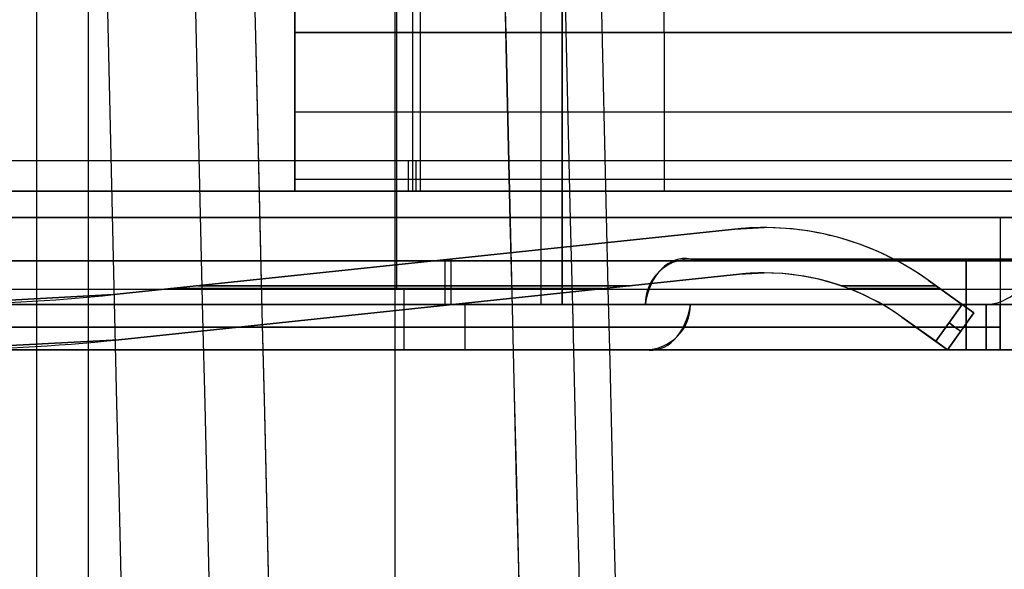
# Model space of a CAD drawing. Extents: x -64 to 57, y 4 to 161.
# Tile 14 of 256: x -61.07 to -54.55, y 29.65 to 33.29. Entities that reach past the tile are written whole.
import ezdxf

# ---------------------------------------------------------------- set-up
doc = ezdxf.new("R2010")
doc.units = 0
doc.layers.add('DEFAULT', color=7, linetype='CONTINUOUS')

msp = doc.modelspace()

# ---------------------------------------------------------------- linework, layer by layer
at = {"layer": 'DEFAULT', "color": 1}
for p, q in [((-60.9551, 12.1037, 35.613), (-60.9551, 150.6227, 35.613)), ((-58.5812, 9.8556, 31.6665), (-58.5812, 71.4914, 31.6665)), ((-58.5812, 9.855, 65.5085), (-58.5812, 71.4914, 65.5085)), ((-60.6117, 12.0995, 65.4553), (-60.6117, 71.385, 65.4553)), ((-60.6117, 12.0995, 31.7197), (-60.6117, 71.385, 31.7197))]:
    msp.add_line(p, q, dxfattribs=at)
at = {"layer": 'DEFAULT', "color": 254}
for p, q in [((-58.4671, 42.9565, 52.0166), (-58.4671, 32.3565, 52.0166)), ((-58.4171, 42.9565, 43.5666), (-58.4171, 32.3565, 43.5666)), ((-59.2471, 36.6565, 38.2466), (-59.2471, 32.1565, 38.2466)), ((-59.2471, 35.6565, 38.5966), (-59.2471, 33.2065, 38.5966)), ((-56.8021, 33.2065, 38.5966), (-56.8021, 35.6565, 38.5966)), ((-59.2471, 32.2337, 38.0966), (-59.2471, 35.1565, 38.0966)), ((-58.4671, 33.5565, 50.2166), (-58.4671, 32.1565, 50.2166)), ((-58.4171, 33.5565, 41.7666), (-58.4171, 32.1565, 41.7666)), ((-57.6171, 33.4565, 44.5166), (-57.6171, 31.4065, 44.5166)), ((-57.6171, 33.4565, 47.3166), (-57.6171, 31.4065, 47.3166)), ((-57.4771, 31.4065, 44.5166), (-57.4771, 33.3715, 44.5166)), ((-57.4771, 31.4065, 44.2166), (-57.4771, 33.3715, 44.2166)), ((-57.4771, 33.3715, 47.3166), (-57.4771, 31.4065, 47.3166)), ((-57.4771, 33.3715, 47.6166), (-57.4771, 31.4065, 47.6166)), ((-59.2471, 33.2065, 38.7966), (-59.2471, 32.1565, 38.7966)), ((-59.2471, 33.2065, 38.5966), (-59.2471, 33.2065, 38.7966)), ((-59.2471, 33.2065, 38.5966), (-54.3571, 33.2065, 38.5966)), ((-59.2471, 33.2065, 38.7966), (-54.3571, 33.2065, 38.7966)), ((-54.3571, 33.2065, 38.6966), (-59.2471, 33.2065, 38.6966)), ((-56.8021, 33.2065, 38.7966), (-56.8021, 33.2065, 38.5966)), ((-56.8021, 33.2065, 38.7966), (-56.8021, 32.1565, 38.7966)), ((-59.2471, 32.6815, 38.7966), (-54.3571, 32.6815, 38.7966)), ((-54.3571, 32.3565, 52.0166), (-62.5771, 32.3565, 52.0166)), ((-54.3571, 32.3565, 43.5666), (-62.4771, 32.3565, 43.5666)), ((-46.4771, 32.2337, 38.0966), (-59.2471, 32.2337, 38.0966)), ((-59.2471, 32.2337, 37.6966), (-59.2471, 32.2337, 38.0966)), ((-59.2471, 32.1565, 37.6966), (-59.2471, 32.2337, 37.6966)), ((-46.4771, 32.2337, 37.6966), (-59.2471, 32.2337, 37.6966)), ((-46.4771, 32.2337, 37.8966), (-59.2471, 32.2337, 37.8966)), ((-62.5771, 32.1565, 50.2166), (-54.3571, 32.1565, 50.2166)), ((-62.5771, 32.1565, 51.8166), (-54.3571, 32.1565, 51.8166)), ((-54.3571, 32.1565, 51.0166), (-62.5771, 32.1565, 51.0166)), ((-62.4771, 32.1565, 41.7666), (-54.3571, 32.1565, 41.7666)), ((-54.3571, 32.1565, 43.3666), (-62.4771, 32.1565, 43.3666)), ((-54.3571, 32.1565, 42.5666), (-62.4771, 32.1565, 42.5666)), ((-59.2471, 32.1565, 38.7966), (-59.2471, 32.1565, 37.6966)), ((-59.2471, 32.1565, 37.6966), (-54.3571, 32.1565, 37.6966)), ((-54.3571, 32.1565, 38.7966), (-59.2471, 32.1565, 38.7966)), ((-54.3571, 32.1565, 38.2466), (-59.2471, 32.1565, 38.2466)), ((-58.4671, 32.1565, 51.8166), (-58.4671, 32.1565, 50.2166)), ((-58.4171, 32.1565, 41.7666), (-58.4171, 32.1565, 43.3666)), ((-56.8021, 32.1565, 37.6966), (-56.8021, 32.1565, 38.7966)), ((-46.4771, 31.9815, 46.6666), (-62.6771, 31.9815, 46.6666)), ((-62.6771, 31.9815, 45.1666), (-46.4771, 31.9815, 45.1666)), ((-46.4771, 31.9815, 45.9166), (-62.6771, 31.9815, 45.9166)), ((-54.5771, 31.9815, 46.6666), (-54.5771, 31.4065, 46.6666)), ((-54.5771, 31.9815, 45.1666), (-54.5771, 31.4065, 45.1666)), ((-54.5771, 31.9815, 45.1666), (-54.5771, 31.9815, 46.6666)), ((-50.6271, 31.694, 46.6666), (-62.6771, 31.694, 46.6666)), ((-62.6771, 31.694, 45.1666), (-50.6271, 31.694, 45.1666)), ((-62.6771, 31.4065, 44.5166), (-54.1571, 31.4065, 44.5166)), ((-54.1571, 31.4065, 47.3166), (-62.6771, 31.4065, 47.3166)), ((-62.6771, 31.4065, 46.6666), (-50.6271, 31.4065, 46.6666)), ((-50.6271, 31.4065, 45.1666), (-62.6771, 31.4065, 45.1666)), ((-54.6771, 31.4065, 44.5166), (-62.5771, 31.4065, 44.5166)), ((-54.6771, 31.4065, 47.3166), (-62.5771, 31.4065, 47.3166)), ((-62.5771, 31.4065, 47.6166), (-54.6771, 31.4065, 47.6166)), ((-54.6771, 31.4065, 44.2166), (-62.5771, 31.4065, 44.2166)), ((-58.8271, 31.4065, 44.2166), (-58.8271, 31.4065, 44.5166)), ((-58.8271, 31.4065, 47.3166), (-58.8271, 31.4065, 47.6166)), ((-54.6771, 31.4065, 44.5166), (-54.6771, 31.4065, 44.2166)), ((-54.6771, 31.4065, 47.6166), (-54.6771, 31.4065, 47.3166)), ((-54.5771, 31.4065, 45.1666), (-54.5771, 31.4065, 44.5166)), ((-54.5771, 31.4065, 47.3166), (-54.5771, 31.4065, 46.6666))]:
    msp.add_line(p, q, dxfattribs=at)
at = {"layer": 'DEFAULT'}
for p, q in [((-58.5721, 31.5065, 39.0966), (-58.5721, 37.6564, 39.0966)), ((-58.5721, 31.5065, 38.7966), (-58.5721, 37.6564, 38.7966)), ((-60.4438, 31.4713, 40.9289), (-56.3341, 31.9048, 41.1366)), ((-56.3341, 31.9048, 42.4966), (-60.4438, 31.4713, 42.7042)), ((-60.4438, 31.4713, 51.1242), (-56.3341, 31.9048, 50.9166)), ((-56.3341, 31.9048, 49.5566), (-60.4438, 31.4713, 49.3489)), ((-60.4438, 31.4713, 50.2366), (-56.3341, 31.9048, 50.2366)), ((-60.4438, 31.4713, 41.8166), (-56.3341, 31.9048, 41.8166)), ((-56.3341, 31.9048, 50.9166), (-56.1386, 31.9151, 50.9067)), ((-56.1386, 31.9151, 49.5664), (-56.3341, 31.9048, 49.5566)), ((-56.3341, 31.9048, 49.5566), (-56.3341, 31.9048, 50.9166)), ((-56.3341, 31.9048, 41.1366), (-56.3341, 31.9048, 42.4966)), ((-56.1386, 31.9151, 50.9067), (-56.1386, 31.9151, 49.5664)), ((-56.1386, 31.9151, 41.1464), (-56.1386, 31.9151, 42.4867)), ((-58.389, 31.6881, 49.4527), (-58.389, 31.6881, 51.0204)), ((-58.389, 31.6881, 41.0327), (-58.389, 31.6881, 42.6004)), ((-58.2531, 31.7024, 51.0135), (-58.2531, 31.4008, 51.0135)), ((-58.2531, 31.7024, 49.4596), (-58.2531, 31.4008, 49.4596)), ((-58.2141, 31.7065, 41.0416), (-58.2141, 31.4049, 41.0416)), ((-58.2141, 31.7065, 42.5916), (-58.2141, 31.4049, 42.5916)), ((-52.9771, 31.7065, 46.1166), (-56.6271, 31.7065, 46.1166)), ((-56.6271, 31.7065, 46.1166), (-56.6271, 31.7065, 45.7166)), ((-56.6271, 31.7065, 45.7166), (-52.9771, 31.7065, 45.7166)), ((-56.6271, 31.7065, 45.9166), (-52.9771, 31.7065, 45.9166)), ((-54.8021, 31.7065, 46.1166), (-54.8021, 31.7065, 45.7166)), ((-56.1386, 31.6151, 50.9067), (-56.3027, 31.6065, 50.915)), ((-56.3027, 31.6065, 49.5582), (-56.1386, 31.6151, 49.5664)), ((-56.1386, 31.6151, 49.5664), (-56.1386, 31.6151, 50.9067)), ((-56.1386, 31.6151, 41.1464), (-56.1386, 31.6151, 42.4867)), ((-60.4124, 31.173, 49.3505), (-56.3027, 31.6065, 49.5582)), ((-56.3027, 31.6065, 50.915), (-60.4124, 31.173, 51.1226)), ((-56.3027, 31.6065, 42.495), (-60.4124, 31.173, 42.7026)), ((-60.4124, 31.173, 40.9305), (-56.3027, 31.6065, 41.1382)), ((-60.4124, 31.173, 50.2366), (-56.3027, 31.6065, 50.2366)), ((-60.4124, 31.173, 41.8166), (-56.3027, 31.6065, 41.8166)), ((-56.3027, 31.6065, 49.5582), (-56.3027, 31.6065, 50.915)), ((-56.3027, 31.6065, 41.1382), (-56.3027, 31.6065, 42.495)), ((-55.0539, 31.5671, 50.8519), (-54.8291, 31.4063, 50.8405)), ((-55.0539, 31.5671, 50.8519), (-55.0539, 31.5671, 49.6213)), ((-54.8291, 31.4063, 49.6326), (-55.0539, 31.5671, 49.6213)), ((-55.0539, 31.5671, 42.4319), (-55.0539, 31.5671, 41.2013)), ((-54.7511, 31.3505, 41.2166), (-55.0539, 31.5671, 41.2013)), ((-55.0539, 31.5671, 42.4319), (-54.7511, 31.3505, 42.4166)), ((-55.0539, 31.5671, 50.2366), (-54.7511, 31.3505, 50.2366)), ((-55.0539, 31.5671, 41.8166), (-54.7511, 31.3505, 41.8166)), ((-62.8671, 31.5065, 53.0366), (-46.1771, 31.5065, 53.0366)), ((-62.8671, 31.5065, 52.7366), (-46.1771, 31.5065, 52.7366)), ((-62.8671, 31.5065, 39.0966), (-54.2771, 31.5065, 39.0966)), ((-62.8671, 31.5065, 38.7966), (-54.2771, 31.5065, 38.7966)), ((-60.0698, 31.5108, 51.1053), (-57.2098, 31.5108, 50.9608)), ((-57.2098, 31.5108, 49.5123), (-60.0698, 31.5108, 49.3678)), ((-57.0291, 31.5299, 41.1014), (-59.8891, 31.5299, 40.9569)), ((-59.8891, 31.5299, 42.6762), (-57.0291, 31.5299, 42.5317)), ((-55.0019, 31.5299, 41.2039), (-55.6292, 31.5299, 41.1722)), ((-55.6292, 31.5299, 42.4609), (-55.0019, 31.5299, 42.4292)), ((-55.5769, 31.5108, 50.8783), (-54.9752, 31.5108, 50.8479)), ((-54.9752, 31.5108, 49.6252), (-55.5769, 31.5108, 49.5948)), ((-60.4438, 31.4713, 51.1242), (-61.6771, 31.4065, 51.1866)), ((-61.6771, 31.4065, 49.2866), (-60.4438, 31.4713, 49.3489)), ((-61.6771, 31.4065, 40.8666), (-60.4438, 31.4713, 40.9289)), ((-60.4438, 31.4713, 42.7042), (-61.6771, 31.4065, 42.7666)), ((-60.4438, 31.4713, 49.3489), (-60.4438, 31.4713, 51.1242)), ((-60.4438, 31.4713, 40.9289), (-60.4438, 31.4713, 42.7042)), ((-54.9025, 31.4588, 49.6289), (-54.9025, 31.4588, 50.8442)), ((-54.9025, 31.4588, 41.2089), (-54.9025, 31.4588, 42.4242)), ((-62.8671, 31.4065, 39.1966), (-54.1771, 31.4065, 39.1966)), ((-46.1771, 31.4065, 52.6366), (-62.8671, 31.4065, 52.6366)), ((-62.8671, 31.4065, 45.0666), (-46.1771, 31.4065, 45.0666)), ((-54.6701, 31.4065, 49.33), (-61.5701, 31.4065, 48.8441)), ((-61.5701, 31.4065, 51.629), (-54.6701, 31.4065, 51.1431)), ((-54.6701, 31.4065, 40.91), (-61.5701, 31.4065, 40.4241)), ((-61.5701, 31.4065, 43.209), (-54.6701, 31.4065, 42.7231)), ((-58.3575, 31.3897, 49.4543), (-58.3575, 31.3897, 51.0188)), ((-58.3575, 31.3897, 41.0343), (-58.3575, 31.3897, 42.5988)), ((-58.1201, 31.4065, 49.0871), (-58.1201, 31.1065, 49.0871)), ((-58.1201, 31.4065, 51.3861), (-58.1201, 31.1065, 51.3861)), ((-58.1201, 31.4065, 40.6671), (-58.1201, 31.1065, 40.6671)), ((-58.1201, 31.4065, 42.9661), (-58.1201, 31.1065, 42.9661)), ((-56.9271, 31.4065, 46.4166), (-52.6771, 31.4065, 46.4166)), ((-56.9271, 31.4065, 45.4166), (-56.9271, 31.4065, 46.4166)), ((-52.6771, 31.4065, 45.4166), (-56.9271, 31.4065, 45.4166)), ((-56.6271, 31.4065, 45.7166), (-56.6271, 31.4065, 46.1166)), ((-52.9771, 31.4065, 45.7166), (-56.6271, 31.4065, 45.7166)), ((-56.6271, 31.4065, 46.1166), (-52.9771, 31.4065, 46.1166)), ((-56.6271, 31.4065, 45.9166), (-52.9771, 31.4065, 45.9166)), ((-54.8291, 31.4063, 50.8405), (-55.0037, 31.1623, 50.8493)), ((-55.0037, 31.1623, 49.6238), (-54.8291, 31.4063, 49.6326)), ((-54.8291, 31.4063, 49.6326), (-54.7511, 31.3505, 49.7326)), ((-54.7511, 31.3505, 50.7405), (-54.8291, 31.4063, 50.8405)), ((-54.8021, 31.4065, 46.1166), (-54.8021, 31.4065, 45.7166)), ((-54.6701, 31.1065, 49.33), (-54.6701, 31.4065, 49.33)), ((-54.6701, 31.4065, 51.1431), (-54.6701, 31.1065, 51.1431)), ((-54.6701, 31.1065, 40.91), (-54.6701, 31.4065, 40.91)), ((-54.6701, 31.1065, 42.7231), (-54.6701, 31.4065, 42.7231)), ((-54.5771, 31.4065, 51.0434), (-54.5771, 31.4065, 49.4298)), ((-54.5771, 31.4065, 42.6234), (-54.5771, 31.4065, 41.0098)), ((-54.5771, 31.1065, 49.4298), (-54.5771, 31.4065, 49.4298)), ((-54.5771, 31.1065, 51.0434), (-54.5771, 31.4065, 51.0434)), ((-54.5771, 31.1065, 41.0098), (-54.5771, 31.4065, 41.0098)), ((-54.5771, 31.4065, 42.6234), (-54.5771, 31.1065, 42.6234)), ((-54.5771, 31.4065, 50.2366), (-54.5771, 31.1065, 50.2366)), ((-54.5771, 31.4065, 41.8166), (-54.5771, 31.1065, 41.8166)), ((-55.2284, 31.3231, 50.8607), (-55.2284, 31.3231, 49.6124)), ((-55.0037, 31.1623, 50.8493), (-55.2284, 31.3231, 50.8607)), ((-55.2284, 31.3231, 49.6124), (-55.0037, 31.1623, 49.6238)), ((-55.2284, 31.3231, 41.1924), (-54.9257, 31.1065, 41.2077)), ((-54.9257, 31.1065, 42.4254), (-55.2284, 31.3231, 42.4407)), ((-55.2284, 31.3231, 42.4407), (-55.2284, 31.3231, 41.1924)), ((-55.2284, 31.3231, 50.2366), (-54.9257, 31.1065, 50.2366)), ((-55.2284, 31.3231, 41.8166), (-54.9257, 31.1065, 41.8166)), ((-54.9257, 31.1065, 41.2077), (-54.7511, 31.3505, 41.2166)), ((-54.7511, 31.3505, 42.4166), (-54.9257, 31.1065, 42.4254)), ((-54.9257, 31.1065, 50.7494), (-54.7511, 31.3505, 50.7405)), ((-54.7511, 31.3505, 49.7326), (-54.9257, 31.1065, 49.7238)), ((-54.7511, 31.3505, 41.8166), (-54.9257, 31.1065, 41.8166)), ((-54.9257, 31.1065, 50.2366), (-54.7511, 31.3505, 50.2366)), ((-54.7511, 31.3505, 49.7326), (-54.7511, 31.3505, 50.7405)), ((-54.7511, 31.3505, 41.2166), (-54.7511, 31.3505, 42.4166)), ((-61.5701, 31.2565, 48.8441), (-54.6701, 31.2565, 49.33)), ((-61.5701, 31.2565, 51.629), (-54.6701, 31.2565, 51.1431)), ((-54.6701, 31.2565, 40.91), (-61.5701, 31.2565, 40.4241)), ((-54.6701, 31.2565, 42.7231), (-61.5701, 31.2565, 43.209)), ((-54.8384, 31.2285, 41.2122), (-54.8384, 31.2285, 42.421)), ((-54.8384, 31.2285, 49.7282), (-54.8384, 31.2285, 50.745)), ((-54.5771, 31.2565, 49.4298), (-54.5771, 31.2565, 51.0434)), ((-54.5771, 31.2565, 41.0098), (-54.5771, 31.2565, 42.6234)), ((-60.4124, 31.173, 51.1226), (-61.6771, 31.1065, 51.1866)), ((-61.6771, 31.1065, 49.2866), (-60.4124, 31.173, 49.3505)), ((-61.6771, 31.1065, 40.8666), (-60.4124, 31.173, 40.9305)), ((-60.4124, 31.173, 42.7026), (-61.6771, 31.1065, 42.7666)), ((-60.4124, 31.173, 49.3505), (-60.4124, 31.173, 51.1226)), ((-60.4124, 31.173, 40.9305), (-60.4124, 31.173, 42.7026)), ((-55.0771, 31.2148, 49.6201), (-55.0771, 31.2148, 50.853)), ((-55.0771, 31.2148, 41.2001), (-55.0771, 31.2148, 42.433)), ((-55.0037, 31.1623, 49.6238), (-54.9257, 31.1065, 49.7238)), ((-54.9257, 31.1065, 50.7494), (-55.0037, 31.1623, 50.8493)), ((-46.1771, 31.1065, 52.6366), (-62.8671, 31.1065, 52.6366)), ((-62.8671, 31.1065, 39.1966), (-54.1771, 31.1065, 39.1966)), ((-62.8671, 31.1065, 45.0666), (-46.1771, 31.1065, 45.0666)), ((-54.6701, 31.1065, 49.33), (-61.5701, 31.1065, 48.8441)), ((-61.5701, 31.1065, 51.629), (-54.6701, 31.1065, 51.1431)), ((-54.6701, 31.1065, 40.91), (-61.5701, 31.1065, 40.4241)), ((-61.5701, 31.1065, 43.209), (-54.6701, 31.1065, 42.7231)), ((-52.6771, 31.1065, 45.4166), (-56.9271, 31.1065, 45.4166)), ((-56.9271, 31.1065, 45.4166), (-56.9271, 31.1065, 46.4166)), ((-56.9271, 31.1065, 46.4166), (-52.6771, 31.1065, 46.4166)), ((-54.9257, 31.1065, 49.7238), (-54.9257, 31.1065, 50.7494)), ((-54.9257, 31.1065, 41.2077), (-54.9257, 31.1065, 42.4254)), ((-54.5771, 31.1065, 51.0434), (-54.5771, 31.1065, 49.4298)), ((-54.5771, 31.1065, 42.6234), (-54.5771, 31.1065, 41.0098))]:
    msp.add_line(p, q, dxfattribs=at)
at = {"layer": 'DEFAULT', "color": 1, "extrusion": (8.80849e-08, 1.65877e-11, 1)}
msp.add_arc((2112.4494, 83.1513, 30.3646), 2172.531, 178.0582251, 181.9633825, dxfattribs=at)
at = {"layer": 'DEFAULT', "color": 1, "extrusion": (6.37239e-09, -5.38277e-14, 1)}
msp.add_arc((2106.8678, 83.1507, 28.609), 2167.9273, 178.056369, 181.9652383, dxfattribs=at)
at = {"layer": 'DEFAULT', "color": 1, "extrusion": (-6.39751e-09, 3.73463e-14, 1)}
msp.add_arc((2106.8678, 83.1507, 68.566), 2167.9273, 178.056369, 181.9652417, dxfattribs=at)
at = {"layer": 'DEFAULT', "color": 1, "extrusion": (-4.01616e-05, -4.47712e-09, 1)}
msp.add_arc((2112.4396, 83.1513, 28.6012), 2172.9134, 178.0606672, 181.9609199, dxfattribs=at)
at = {"layer": 'DEFAULT', "color": 1, "extrusion": (4.01504e-05, 4.4757e-09, 1)}
msp.add_arc((2112.4343, 83.1513, 68.5737), 2172.912, 178.060666, 181.9609244, dxfattribs=at)
at = {"layer": 'DEFAULT', "color": 1, "extrusion": (8.84343e-08, 1.65026e-11, 1)}
msp.add_arc((2112.4606, 83.1513, 30.3646), 2172.5422, 178.0615914, 181.9600157, dxfattribs=at)
at = {"layer": 'DEFAULT', "color": 1, "extrusion": (-8.77825e-08, -1.6417e-11, 1)}
msp.add_arc((2112.4589, 83.1513, 66.8103), 2172.5405, 178.0615925, 181.9600222, dxfattribs=at)
at = {"layer": 'DEFAULT', "color": 1, "extrusion": (-1.20336e-07, -1.63837e-11, 1)}
msp.add_arc((2114.1223, 83.1513, 66.7525), 2172.5478, 178.0626042, 181.9590105, dxfattribs=at)
at = {"layer": 'DEFAULT', "color": 1, "extrusion": (1.21146e-07, 1.64666e-11, 1)}
msp.add_arc((2114.1246, 83.1513, 30.4225), 2172.5492, 178.0626034, 181.9590034, dxfattribs=at)
at = {"layer": 'DEFAULT', "color": 1, "extrusion": (-8.19297e-05, -1.02067e-08, 1)}
msp.add_arc((2109.4242, 83.1507, 30.4411), 2167.4488, 178.0582714, 181.963356, dxfattribs=at)
at = {"layer": 'DEFAULT', "color": 1, "extrusion": (8.1905e-05, 1.02059e-08, 1)}
msp.add_arc((2109.4164, 83.1507, 66.7338), 2167.4489, 178.0582742, 181.9633612, dxfattribs=at)
at = {"layer": 'DEFAULT', "color": 1, "extrusion": (0.026177, -5.2664e-15, 0.999657)}
msp.add_arc((83.1488, -2118.5656, 30.1222), 2177.1597, 90.3056479, 91.9301712, dxfattribs=at)
at = {"layer": 'DEFAULT', "color": 1, "extrusion": (-0.026177, -7.7076e-15, 0.999657)}
msp.add_arc((-83.1488, 2121.1093, 67.0195), 2177.1597, 270.3056479, 271.9301871, dxfattribs=at)
at = {"layer": 'DEFAULT', "color": 254, "extrusion": (1, 1.19249e-08, 7.10543e-15)}
msp.add_arc((32.3565, 51.8166, -58.4964), 0.2, 90, 180, dxfattribs=at)
at = {"layer": 'DEFAULT', "color": 254, "extrusion": (1, 1.19249e-08, 0)}
msp.add_arc((32.3565, 43.3666, -58.4464), 0.2, 90, 180, dxfattribs=at)
at = {"layer": 'DEFAULT', "extrusion": (-0.05047, -6.01866e-10, 0.998726)}
msp.add_arc((-30.0467, -53.9903, 43.9273), 1.8684, 144.46035, 186.01661, dxfattribs=at)
at = {"layer": 'DEFAULT', "extrusion": (0.05047, 6.01839e-10, 0.998726)}
msp.add_arc((30.0467, 58.2113, 39.5992), 1.8684, 324.46035, 6.01661, dxfattribs=at)
at = {"layer": 'DEFAULT'}
for centre, radius, start, end in [((-56.1386, 30.0509, 50.2366), 1.8642, 90, 96.02116), ((-56.1386, 30.0509, 41.8166), 1.8642, 54.41978, 96.02116), ((-56.1386, 30.0509, 50.2366), 1.8642, 54.41978, 90), ((-56.6271, 31.4065, 45.9166), 0.3, 90, 180), ((-56.1386, 30.0509, 50.2366), 1.5642, 90, 96.02116), ((-56.1386, 30.0509, 41.8166), 1.5642, 54.41978, 96.02116), ((-56.1386, 30.0509, 50.2366), 1.5642, 54.41978, 90), ((-61.6771, 43.164, 50.2366), 11.7575, 270, 276.02116), ((-61.6771, 43.164, 41.8166), 11.7575, 270, 276.02116), ((-56.9271, 31.4065, 45.9166), 0.3, 270, 0), ((-61.6771, 43.164, 50.2366), 12.0575, 270, 276.02116), ((-61.6771, 43.164, 41.8166), 12.0575, 270, 276.02116)]:
    msp.add_arc(centre, radius, start, end, dxfattribs=at)
at = {"layer": 'DEFAULT', "extrusion": (0.05047, 6.01866e-10, 0.998726)}
msp.add_arc((30.0469, 58.6362, 48.0085), 1.8682, 324.45917, 0.00309, dxfattribs=at)
at = {"layer": 'DEFAULT', "extrusion": (-0.05047, -6.01826e-10, 0.998726)}
msp.add_arc((-30.0469, -53.5653, 52.3366), 1.8682, 144.45917, 180.00309, dxfattribs=at)
at = {"layer": 'DEFAULT', "extrusion": (0.707107, -1.77694e-07, 0.707107)}
for centre, start, end in [((31.3307, 72.7033, -7.4321), 352.04508, 78.48372), ((31.4822, 73.0225, -7.4321), 172.04508, 258.48372)]:
    msp.add_arc(centre, 0.3794, start, end, dxfattribs=at)
at = {"layer": 'DEFAULT', "extrusion": (-0.707107, -1.94558e-07, 0.707107)}
for centre, start, end in [((-31.3308, -7.7675, 72.3679), 172.04506, 258.4837), ((-31.4822, -8.0867, 72.3679), 352.04506, 78.4837)]:
    msp.add_arc(centre, 0.3794, start, end, dxfattribs=at)
at = {"layer": 'DEFAULT', "extrusion": (1, 1.19249e-08, 0)}
for centre, radius, start, end in [((31.4065, 46.1166, -54.8021), 0.3, 0, 90), ((31.4065, 45.7166, -54.8021), 0.3, 270, 0), ((31.5065, 39.1966, -58.5221), 0.1, 180, 270), ((31.5065, 39.1966, -58.5221), 0.4, 180, 270), ((31.4065, 45.4166, -54.8021), 0.3, 90, 180), ((31.4065, 46.4166, -54.8021), 0.3, 180, 270)]:
    msp.add_arc(centre, radius, start, end, dxfattribs=at)
at = {"layer": 'DEFAULT', "color": 254}
for centre in [(-54.6771, 31.7065, 44.5166), (-54.6771, 31.7065, 44.2166), (-54.6771, 31.7065, 47.3166), (-54.6771, 31.7065, 47.6166), (-54.6771, 31.7065, 44.3666), (-54.6771, 31.7065, 47.4666)]:
    msp.add_arc(centre, 0.3, 270, 0, dxfattribs=at)
at = {"layer": 'DEFAULT', "extrusion": (-0.05047, -6.01786e-10, 0.998726)}
msp.add_arc((-30.0474, -53.9903, 43.9273), 1.5677, 144.46035, 186.01661, dxfattribs=at)
at = {"layer": 'DEFAULT', "extrusion": (0.05047, 6.01952e-10, 0.998726)}
for centre, radius, start, end in [((30.0474, 58.2113, 39.5992), 1.5677, 324.46035, 6.01661), ((30.0475, 58.6362, 48.0085), 1.5676, 324.45917, 0.00309)]:
    msp.add_arc(centre, radius, start, end, dxfattribs=at)
at = {"layer": 'DEFAULT', "extrusion": (-0.05047, -6.01824e-10, 0.998726)}
msp.add_arc((-30.0475, -53.5653, 52.3366), 1.5676, 144.45917, 180.00309, dxfattribs=at)
at = {"layer": 'DEFAULT', "extrusion": (-1.19249e-08, 1, 0)}
for centre, start, end in [((54.6771, 49.4298, 31.4065), 180, 265.97174), ((54.6771, 41.0098, 31.4065), 180, 265.97174), ((54.6771, 49.4298, 31.2565), 180, 265.97174), ((54.6771, 51.0434, 31.2565), 94.02826, 180), ((54.6771, 41.0098, 31.2565), 180, 265.97174), ((54.6771, 42.6234, 31.2565), 94.02826, 180), ((54.6771, 49.4298, 31.1065), 180, 265.97174)]:
    msp.add_arc(centre, 0.1, start, end, dxfattribs=at)
at = {"layer": 'DEFAULT', "extrusion": (-1.19249e-08, 1, -1.03398e-25)}
for centre in [(54.6771, 51.0434, 31.4065), (54.6771, 51.0434, 31.1065)]:
    msp.add_arc(centre, 0.1, 94.02826, 180, dxfattribs=at)
at = {"layer": 'DEFAULT', "extrusion": (-1.19249e-08, 1, 1.03398e-25)}
for centre in [(54.6771, 42.6234, 31.4065), (54.6771, 42.6234, 31.1065)]:
    msp.add_arc(centre, 0.1, 94.02826, 180, dxfattribs=at)
at = {"layer": 'DEFAULT', "extrusion": (0.581591, 0.81295, -0.02939)}
msp.add_arc((62.8702, 50.5317, -7.9992), 0.1, 92.35249, 180, dxfattribs=at)
at = {"layer": 'DEFAULT', "extrusion": (0.581591, 0.81295, 0.02939)}
msp.add_arc((62.8702, 49.898, -5.0463), 0.1, 180, 267.64751, dxfattribs=at)
at = {"layer": 'DEFAULT', "extrusion": (-1.19249e-08, 1, 1.09847e-30)}
msp.add_arc((54.6771, 41.0098, 31.1065), 0.1, 180, 265.97174, dxfattribs=at)

doc.saveas('drawing.dxf')
